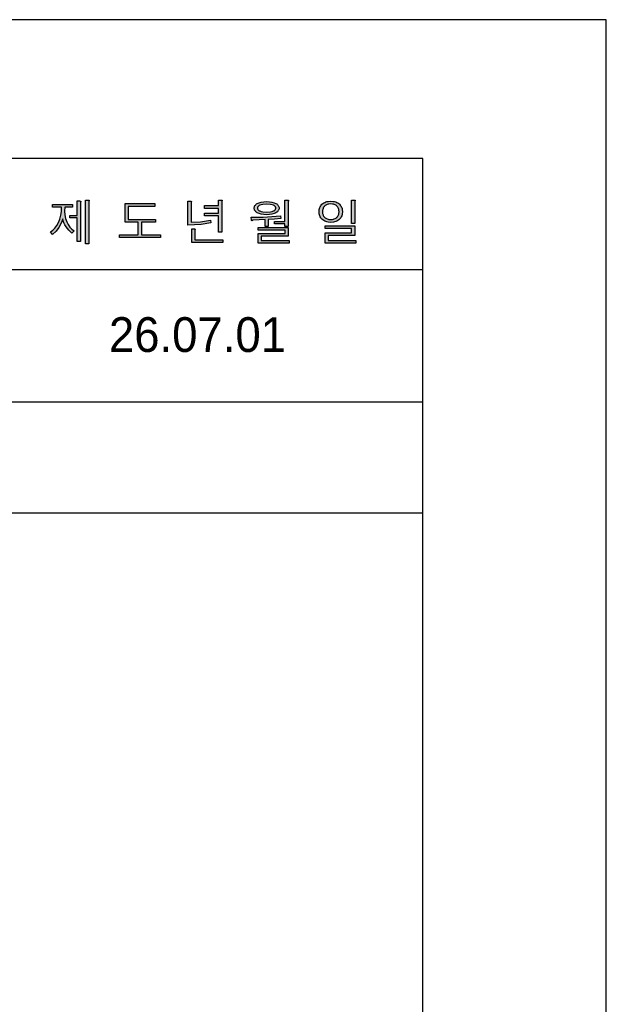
# Model space of a CAD drawing. Extents: x 66608 to 69033, y 58240 to 61670.
# Tile 8 of 8: x 68527 to 69033, y 60820 to 61670. Entities that reach past the tile are written whole.
import ezdxf
from ezdxf.lldxf.tags import DXFTag

# ---------------------------------------------------------------- set-up
doc = ezdxf.new("R2010")
doc.units = 0
doc.header["$MEASUREMENT"] = 0
for name, color, linetype in [('Dim', 4, 'CONTINUOUS'), ('LINE', 7, 'CONTINUOUS'), ('LINE @ 1 VP1', 7, 'CONTINUOUS'), ('LINE @ 1 VPModel', 7, 'CONTINUOUS'), ('YA', 7, 'CONTINUOUS')]:
    doc.layers.add(name, color=color, linetype=linetype)
doc.styles.add('h', font='txt', dxfattribs={"height": 30})
tags = doc.linetypes.add('Amconstr', pattern=[9999, 9999, 0]).pattern_tags.tags
tags[6:7] = [DXFTag(74, 4), DXFTag(75, 0), DXFTag(340, '0'), DXFTag(46, 1.0), DXFTag(50, 0.0), DXFTag(44, 0.0), DXFTag(45, 0.0)]
tags[4:5] = [DXFTag(74, 4), DXFTag(75, 0), DXFTag(340, '0'), DXFTag(46, 1.0), DXFTag(50, 0.0), DXFTag(44, 0.0), DXFTag(45, 0.0)]

# ---------------------------------------------------------------- blocks, each defined once
blk = doc.blocks.new('*U47')
at = {"layer": 'LINE @ 1 VP1', "linetype": 'Amconstr'}
h = blk.add_hatch(color=256, dxfattribs=at)
h.dxf.hatch_style = 1
h.paths.add_polyline_path([(68241.46, 61496.7), (68255.24, 61510.8), (68251.21, 61510.8), (68233.7, 61492.77), (68233.7, 61510.8), (68230.58, 61510.8), (68230.58, 61476.83), (68233.7, 61476.83), (68233.7, 61488.8), (68239.34, 61494.57), (68253.02, 61476.83), (68256.85, 61476.83)])
h.paths.add_polyline_path([(68267.81, 61499.09), (68267.54, 61499.48), (68267.31, 61499.91), (68267.12, 61500.36), (68266.98, 61500.84), (68266.87, 61501.35), (68266.79, 61502.47), (68266.82, 61503.22), (68266.91, 61503.93), (68267.07, 61504.59), (68267.28, 61505.21), (68267.56, 61505.78), (68267.91, 61506.31), (68268.31, 61506.79), (68268.78, 61507.23), (68269.31, 61507.62), (68269.9, 61507.96), (68270.55, 61508.24), (68271.25, 61508.48), (68272.81, 61508.79), (68274.6, 61508.89), (68276.43, 61508.77), (68278.06, 61508.41), (68278.8, 61508.13), (68279.49, 61507.8), (68280.12, 61507.4), (68280.7, 61506.95), (68281.21, 61506.43), (68281.65, 61505.86), (68282.03, 61505.23), (68282.34, 61504.56), (68282.58, 61503.83), (68282.76, 61503.06), (68282.92, 61501.36), (68286.18, 61501.36), (68285.96, 61503.67), (68285.71, 61504.72), (68285.37, 61505.7), (68284.94, 61506.62), (68284.42, 61507.46), (68283.8, 61508.23), (68283.1, 61508.94), (68282.31, 61509.57), (68281.45, 61510.12), (68280.52, 61510.59), (68279.51, 61510.97), (68277.27, 61511.47), (68274.74, 61511.64), (68272.26, 61511.49), (68270.06, 61511.02), (68269.06, 61510.67), (68268.13, 61510.24), (68267.26, 61509.73), (68266.46, 61509.15), (68265.77, 61508.5), (68265.17, 61507.8), (68264.66, 61507.05), (68264.25, 61506.25), (68263.92, 61505.4), (68263.69, 61504.5), (68263.55, 61503.55), (68263.51, 61502.54), (68263.65, 61500.68), (68263.83, 61499.83), (68264.08, 61499.05), (68264.41, 61498.32), (68264.81, 61497.65), (68265.27, 61497.04), (68265.82, 61496.5), (68266.37, 61496.03), (68267.02, 61495.59), (68268.59, 61494.75), (68272.84, 61493.31), (68276.03, 61492.52), (68279.76, 61491.36), (68281.1, 61490.73), (68281.64, 61490.41), (68282.08, 61490.08), (68282.53, 61489.66), (68282.91, 61489.19), (68283.24, 61488.67), (68283.51, 61488.1), (68283.71, 61487.48), (68283.86, 61486.81), (68283.98, 61485.32), (68283.94, 61484.57), (68283.84, 61483.86), (68283.66, 61483.19), (68283.41, 61482.56), (68283.1, 61481.97), (68282.71, 61481.43), (68282.25, 61480.93), (68281.71, 61480.47), (68281.13, 61480.04), (68280.49, 61479.66), (68279.79, 61479.34), (68279.04, 61479.08), (68277.37, 61478.74), (68275.47, 61478.62), (68273.31, 61478.76), (68271.42, 61479.19), (68270.58, 61479.51), (68269.8, 61479.9), (68269.08, 61480.36), (68268.44, 61480.89), (68267.86, 61481.47), (68267.37, 61482.11), (68266.95, 61482.8), (68266.6, 61483.55), (68266.33, 61484.35), (68266.14, 61485.2), (68265.99, 61487.08), (68262.76, 61487.08), (68262.76, 61486.85), (68262.96, 61484.37), (68263.21, 61483.24), (68263.57, 61482.18), (68264.02, 61481.2), (68264.58, 61480.3), (68265.23, 61479.47), (68265.99, 61478.72), (68266.85, 61478.05), (68267.81, 61477.47), (68268.86, 61476.98), (68270, 61476.58), (68272.55, 61476.05), (68275.47, 61475.87), (68278.01, 61476.04), (68280.28, 61476.54), (68281.31, 61476.92), (68282.27, 61477.38), (68283.16, 61477.92), (68283.98, 61478.55), (68284.71, 61479.24), (68285.35, 61479.98), (68285.88, 61480.78), (68286.32, 61481.64), (68286.66, 61482.56), (68286.91, 61483.54), (68287.05, 61484.57), (68287.1, 61485.66), (68286.94, 61487.6), (68286.74, 61488.49), (68286.46, 61489.32), (68286.1, 61490.1), (68285.66, 61490.81), (68285.13, 61491.47), (68284.53, 61492.08), (68283.88, 61492.62), (68283.13, 61493.14), (68281.32, 61494.09), (68279.11, 61494.94), (68276.49, 61495.68), (68272.47, 61496.65), (68271.06, 61497.06), (68269.86, 61497.54), (68268.88, 61498.1), (68268.48, 61498.41), (68268.13, 61498.73)])
h.paths.add_polyline_path([(68317.07, 61504.58), (68317.9, 61510.22), (68297.19, 61510.22), (68297.19, 61507.63), (68314.52, 61507.63), (68313.79, 61503.22), (68312.47, 61499.13), (68310.55, 61495.36), (68308.05, 61491.92), (68305.27, 61489.09), (68302.11, 61486.67), (68298.57, 61484.66), (68294.65, 61483.04), (68296.82, 61480.46), (68301.14, 61482.6), (68304.95, 61485.05), (68308.24, 61487.82), (68311.01, 61490.9), (68313.62, 61494.92), (68315.64, 61499.48)])
h.paths.add_polyline_path([(68329.48, 61512.74), (68329.57, 61513.29), (68329.81, 61513.71), (68329.92, 61513.91), (68329.96, 61514), (68329.98, 61514.08), (68329.99, 61514.14), (68329.99, 61514.17), (68329.99, 61514.19), (68329.98, 61514.21), (68329.98, 61514.22), (68329.97, 61514.23), (68329.97, 61514.24), (68329.96, 61514.24), (68329.93, 61514.27), (68329.92, 61514.28), (68329.88, 61514.31), (68329.79, 61514.34), (68329.5, 61514.4), (68328.55, 61514.45), (68326.36, 61514.45), (68326.36, 61473.04), (68329.48, 61473.04)])
h.paths.add_polyline_path([(68368.94, 61512.65), (68355.54, 61512.65), (68355.54, 61510.27), (68368.94, 61510.27)])
h.paths.add_polyline_path([(68377.9, 61506.72), (68346.57, 61506.72), (68346.57, 61504.29), (68377.9, 61504.29)])
h.paths.add_polyline_path([(68371.22, 61499.66), (68370.38, 61500.14), (68369.46, 61500.55), (68367.38, 61501.19), (68364.98, 61501.57), (68362.26, 61501.69), (68359.49, 61501.57), (68357.07, 61501.19), (68354.99, 61500.55), (68354.08, 61500.14), (68353.25, 61499.66), (68352.59, 61499.18), (68352.01, 61498.65), (68351.53, 61498.09), (68351.13, 61497.49), (68350.83, 61496.86), (68350.61, 61496.18), (68350.47, 61495.46), (68350.43, 61494.71), (68350.47, 61494.03), (68350.58, 61493.38), (68350.77, 61492.76), (68351.04, 61492.17), (68351.38, 61491.62), (68351.8, 61491.09), (68352.3, 61490.59), (68352.87, 61490.13), (68353.58, 61489.67), (68354.38, 61489.26), (68356.18, 61488.6), (68358.29, 61488.15), (68360.7, 61487.91), (68360.7, 61481.43), (68342.72, 61481.43), (68342.72, 61478.94), (68381.75, 61478.94), (68381.75, 61481.43), (68363.82, 61481.43), (68363.82, 61487.91), (68366.19, 61488.15), (68368.28, 61488.6), (68370.08, 61489.26), (68370.87, 61489.67), (68371.59, 61490.13), (68372.17, 61490.59), (68372.68, 61491.09), (68373.11, 61491.62), (68373.46, 61492.17), (68373.73, 61492.76), (68373.93, 61493.38), (68374.04, 61494.03), (68374.08, 61494.71), (68374.04, 61495.46), (68373.9, 61496.18), (68373.68, 61496.86), (68373.37, 61497.49), (68372.96, 61498.09), (68372.47, 61498.65), (68371.89, 61499.18)])
h.paths.add_polyline_path([(68358.3, 61499.01), (68360.14, 61499.24), (68362.26, 61499.31), (68364.35, 61499.24), (68366.17, 61499.01), (68367.7, 61498.64), (68368.36, 61498.39), (68368.95, 61498.11), (68369.46, 61497.81), (68369.9, 61497.47), (68370.27, 61497.09), (68370.58, 61496.69), (68370.81, 61496.25), (68370.98, 61495.78), (68371.09, 61495.28), (68371.12, 61494.74), (68371.09, 61494.22), (68370.98, 61493.73), (68370.81, 61493.27), (68370.58, 61492.84), (68370.27, 61492.44), (68369.9, 61492.07), (68369.46, 61491.72), (68368.95, 61491.41), (68368.35, 61491.12), (68367.68, 61490.86), (68366.15, 61490.47), (68364.34, 61490.24), (68362.26, 61490.16), (68360.14, 61490.24), (68358.3, 61490.47), (68356.74, 61490.86), (68356.07, 61491.12), (68355.47, 61491.41), (68354.98, 61491.72), (68354.56, 61492.07), (68354.2, 61492.44), (68353.91, 61492.84), (68353.68, 61493.27), (68353.52, 61493.73), (68353.43, 61494.22), (68353.39, 61494.74), (68353.43, 61495.28), (68353.52, 61495.78), (68353.68, 61496.25), (68353.91, 61496.69), (68354.2, 61497.09), (68354.56, 61497.47), (68354.98, 61497.81), (68355.47, 61498.11), (68356.07, 61498.39), (68356.74, 61498.64)], flags=16)
h.paths.add_polyline_path([(68572.93, 61510.33), (68555.71, 61510.33), (68555.71, 61508.02), (68563.48, 61508.02), (68563.29, 61504.46), (68562.76, 61501.08), (68561.88, 61497.88), (68560.67, 61494.87), (68559.26, 61492.3), (68557.64, 61490.09), (68555.82, 61488.23), (68553.78, 61486.73), (68555.71, 61484.54), (68558.65, 61487.5), (68561.09, 61490.67), (68563.09, 61494.23), (68564.49, 61497.94), (68564.8, 61496.33), (68565.37, 61494.66), (68566.22, 61492.93), (68567.35, 61491.14), (68569.63, 61488.24), (68572.26, 61485.68), (68574.32, 61487.82), (68572.36, 61489.24), (68570.63, 61490.99), (68569.15, 61493.06), (68567.89, 61495.46), (68566.83, 61498.4), (68566.21, 61501.48), (68566.03, 61504.68), (68566.3, 61508.02), (68572.93, 61508.02)])
h.paths.add_polyline_path([(68579.78, 61512.05), (68579.82, 61512.47), (68579.99, 61512.8), (68580.08, 61512.99), (68580.13, 61513.14), (68580.14, 61513.2), (68580.14, 61513.22), (68580.14, 61513.24), (68580.14, 61513.26), (68580.13, 61513.28), (68580.13, 61513.29), (68580.12, 61513.3), (68580.09, 61513.33), (68580.05, 61513.35), (68579.96, 61513.38), (68579.72, 61513.43), (68578.94, 61513.47), (68576.88, 61513.47), (68576.88, 61501), (68570.5, 61501), (68570.5, 61498.79), (68576.88, 61498.79), (68576.88, 61478.63), (68579.78, 61478.63)])
h.paths.add_polyline_path([(68586.91, 61512.87), (68586.95, 61513.2), (68587.12, 61513.45), (68587.2, 61513.64), (68587.25, 61513.8), (68587.27, 61513.86), (68587.27, 61513.92), (68587.27, 61513.94), (68587.26, 61513.96), (68587.25, 61513.98), (68587.24, 61514), (68587.24, 61514.01), (68587.23, 61514.02), (68587.2, 61514.04), (68587.17, 61514.06), (68587.14, 61514.07), (68587.05, 61514.1), (68586.95, 61514.12), (68586.67, 61514.16), (68586.31, 61514.17), (68584.07, 61514.17), (68584.07, 61476.53), (68586.91, 61476.53)])
h.paths.add_polyline_path([(68643.9, 61511.14), (68618.17, 61511.14), (68618.17, 61495.03), (68629.62, 61495.03), (68629.62, 61484.21), (68613.28, 61484.21), (68613.28, 61481.9), (68648.75, 61481.9), (68648.75, 61484.21), (68632.46, 61484.21), (68632.46, 61495.03), (68644.47, 61495.03), (68644.47, 61497.38), (68621.01, 61497.38), (68621.01, 61508.78), (68643.9, 61508.78)])
h.paths.add_polyline_path([(68675.08, 61511.42), (68675.17, 61511.97), (68675.34, 61512.43), (68675.42, 61512.66), (68675.44, 61512.75), (68675.45, 61512.84), (68675.45, 61512.91), (68675.45, 61512.94), (68675.44, 61512.97), (68675.43, 61513), (68675.41, 61513.02), (68675.4, 61513.04), (68675.38, 61513.06), (68675.35, 61513.08), (68675.31, 61513.11), (68675.22, 61513.15), (68675.09, 61513.19), (68674.94, 61513.22), (68674.07, 61513.27), (68672.25, 61513.27), (68672.25, 61492.69), (68683.86, 61493.19), (68692.31, 61494.54), (68691.93, 61496.97), (68683.32, 61495.46), (68675.08, 61495.04)])
h.paths.add_polyline_path([(68701.58, 61512.91), (68701.62, 61513.24), (68701.75, 61513.54), (68701.84, 61513.71), (68701.89, 61513.84), (68701.9, 61513.89), (68701.9, 61513.92), (68701.9, 61513.94), (68701.9, 61513.96), (68701.89, 61513.97), (68701.89, 61513.98), (68701.88, 61513.99), (68701.86, 61514.02), (68701.84, 61514.04), (68701.81, 61514.06), (68701.77, 61514.07), (68701.69, 61514.1), (68701.59, 61514.12), (68701.33, 61514.16), (68700.99, 61514.17), (68698.75, 61514.17), (68698.75, 61509.42), (68686.86, 61509.42), (68686.86, 61507.06), (68698.75, 61507.06), (68698.75, 61503.07), (68686.86, 61503.07), (68686.86, 61500.72), (68698.75, 61500.72), (68698.75, 61486.43), (68701.58, 61486.43)])
h.paths.add_polyline_path([(68678.45, 61488.07), (68678.49, 61488.4), (68678.62, 61488.7), (68678.7, 61488.87), (68678.75, 61489), (68678.76, 61489.06), (68678.77, 61489.08), (68678.77, 61489.1), (68678.76, 61489.12), (68678.76, 61489.14), (68678.76, 61489.14), (68678.75, 61489.16), (68678.72, 61489.18), (68678.69, 61489.2), (68678.62, 61489.24), (68678.52, 61489.26), (68678.41, 61489.29), (68677.73, 61489.33), (68675.66, 61489.33), (68675.66, 61477.49), (68702.43, 61477.49), (68702.43, 61479.8), (68678.45, 61479.8)])
h.paths.add_polyline_path([(68750.38, 61505.11), (68750.68, 61505.61), (68750.89, 61506.13), (68751.01, 61506.68), (68751.05, 61507.26), (68751.01, 61507.86), (68750.89, 61508.42), (68750.68, 61508.96), (68750.38, 61509.48), (68750, 61509.96), (68749.54, 61510.42), (68749, 61510.85), (68748.37, 61511.25), (68746.76, 61511.99), (68744.88, 61512.51), (68742.73, 61512.83), (68740.31, 61512.93), (68737.86, 61512.83), (68735.7, 61512.51), (68733.81, 61511.99), (68732.2, 61511.25), (68731.58, 61510.85), (68731.04, 61510.42), (68730.59, 61509.96), (68730.22, 61509.48), (68729.93, 61508.96), (68729.72, 61508.42), (68729.6, 61507.86), (68729.56, 61507.26), (68729.6, 61506.68), (68729.72, 61506.13), (68729.93, 61505.61), (68730.22, 61505.11), (68730.59, 61504.63), (68731.04, 61504.18), (68731.58, 61503.75), (68732.2, 61503.35), (68732.97, 61502.95), (68733.81, 61502.6), (68735.7, 61502.06), (68737.86, 61501.74), (68740.31, 61501.63), (68742.73, 61501.74), (68744.88, 61502.06), (68746.76, 61502.6), (68747.6, 61502.95), (68748.37, 61503.35), (68749, 61503.75), (68749.54, 61504.18), (68750, 61504.63)])
h.paths.add_polyline_path([(68747.09, 61505.31), (68746.68, 61505.05), (68746.21, 61504.81), (68745.05, 61504.37), (68743.69, 61504.05), (68740.31, 61503.79), (68736.92, 61504.05), (68735.53, 61504.37), (68734.36, 61504.81), (68733.9, 61505.05), (68733.5, 61505.31), (68733.16, 61505.59), (68732.89, 61505.89), (68732.67, 61506.2), (68732.52, 61506.54), (68732.46, 61506.71), (68732.43, 61506.89), (68732.39, 61507.26), (68732.43, 61507.64), (68732.52, 61508), (68732.67, 61508.34), (68732.89, 61508.67), (68733.16, 61508.97), (68733.5, 61509.25), (68733.9, 61509.51), (68734.36, 61509.75), (68735.53, 61510.2), (68736.92, 61510.51), (68740.31, 61510.77), (68743.66, 61510.51), (68745.04, 61510.2), (68746.21, 61509.75), (68746.68, 61509.51), (68747.09, 61509.25), (68747.43, 61508.97), (68747.71, 61508.67), (68747.93, 61508.34), (68748.09, 61508), (68748.15, 61507.82), (68748.19, 61507.64), (68748.22, 61507.26), (68748.19, 61506.89), (68748.15, 61506.71), (68748.09, 61506.54), (68748.02, 61506.37), (68747.93, 61506.2), (68747.71, 61505.89), (68747.43, 61505.59)], flags=16)
h.paths.add_polyline_path([(68752.64, 61498.34), (68752.35, 61500.61), (68737.42, 61499.51), (68726.84, 61499.35), (68727.22, 61497.29), (68727.28, 61496.9), (68727.36, 61496.61), (68727.41, 61496.5), (68727.45, 61496.41), (68727.48, 61496.38), (68727.5, 61496.36), (68727.53, 61496.34), (68727.54, 61496.33), (68727.55, 61496.32), (68727.56, 61496.32), (68727.57, 61496.32), (68727.59, 61496.32), (68727.61, 61496.32), (68727.63, 61496.32), (68727.68, 61496.34), (68727.73, 61496.37), (68727.86, 61496.47), (68728.01, 61496.62), (68728.31, 61496.87), (68728.69, 61496.99), (68738.94, 61497.33), (68738.94, 61491.45), (68741.72, 61491.45), (68741.72, 61497.41), (68747.18, 61497.83)])
at = {"layer": 'LINE @ 1 VPModel', "linetype": 'Amconstr'}
h = blk.add_hatch(color=256, dxfattribs=at)
h.dxf.hatch_style = 1
h.paths.add_polyline_path([(68241.46, 61496.7), (68255.24, 61510.8), (68251.21, 61510.8), (68233.7, 61492.77), (68233.7, 61510.8), (68230.58, 61510.8), (68230.58, 61476.83), (68233.7, 61476.83), (68233.7, 61488.8), (68239.34, 61494.57), (68253.02, 61476.83), (68256.85, 61476.83)])
h.paths.add_polyline_path([(68267.81, 61499.09), (68267.54, 61499.48), (68267.31, 61499.91), (68267.12, 61500.36), (68266.98, 61500.84), (68266.87, 61501.35), (68266.79, 61502.47), (68266.82, 61503.22), (68266.91, 61503.93), (68267.07, 61504.59), (68267.28, 61505.21), (68267.56, 61505.78), (68267.91, 61506.31), (68268.31, 61506.79), (68268.78, 61507.23), (68269.31, 61507.62), (68269.9, 61507.96), (68270.55, 61508.24), (68271.25, 61508.48), (68272.81, 61508.79), (68274.6, 61508.89), (68276.43, 61508.77), (68278.06, 61508.41), (68278.8, 61508.13), (68279.49, 61507.8), (68280.12, 61507.4), (68280.7, 61506.95), (68281.21, 61506.43), (68281.65, 61505.86), (68282.03, 61505.23), (68282.34, 61504.56), (68282.58, 61503.83), (68282.76, 61503.06), (68282.92, 61501.36), (68286.18, 61501.36), (68285.96, 61503.67), (68285.71, 61504.72), (68285.37, 61505.7), (68284.94, 61506.62), (68284.42, 61507.46), (68283.8, 61508.23), (68283.1, 61508.94), (68282.31, 61509.57), (68281.45, 61510.12), (68280.52, 61510.59), (68279.51, 61510.97), (68277.27, 61511.47), (68274.74, 61511.64), (68272.26, 61511.49), (68270.06, 61511.02), (68269.06, 61510.67), (68268.13, 61510.24), (68267.26, 61509.73), (68266.46, 61509.15), (68265.77, 61508.5), (68265.17, 61507.8), (68264.66, 61507.05), (68264.25, 61506.25), (68263.92, 61505.4), (68263.69, 61504.5), (68263.55, 61503.55), (68263.51, 61502.54), (68263.65, 61500.68), (68263.83, 61499.83), (68264.08, 61499.05), (68264.41, 61498.32), (68264.81, 61497.65), (68265.27, 61497.04), (68265.82, 61496.5), (68266.37, 61496.03), (68267.02, 61495.59), (68268.59, 61494.75), (68272.84, 61493.31), (68276.03, 61492.52), (68279.76, 61491.36), (68281.1, 61490.73), (68281.64, 61490.41), (68282.08, 61490.08), (68282.53, 61489.66), (68282.91, 61489.19), (68283.24, 61488.67), (68283.51, 61488.1), (68283.71, 61487.48), (68283.86, 61486.81), (68283.98, 61485.32), (68283.94, 61484.57), (68283.84, 61483.86), (68283.66, 61483.19), (68283.41, 61482.56), (68283.1, 61481.97), (68282.71, 61481.43), (68282.25, 61480.93), (68281.71, 61480.47), (68281.13, 61480.04), (68280.49, 61479.66), (68279.79, 61479.34), (68279.04, 61479.08), (68277.37, 61478.74), (68275.47, 61478.62), (68273.31, 61478.76), (68271.42, 61479.19), (68270.58, 61479.51), (68269.8, 61479.9), (68269.08, 61480.36), (68268.44, 61480.89), (68267.86, 61481.47), (68267.37, 61482.11), (68266.95, 61482.8), (68266.6, 61483.55), (68266.33, 61484.35), (68266.14, 61485.2), (68265.99, 61487.08), (68262.76, 61487.08), (68262.76, 61486.85), (68262.96, 61484.37), (68263.21, 61483.24), (68263.57, 61482.18), (68264.02, 61481.2), (68264.58, 61480.3), (68265.23, 61479.47), (68265.99, 61478.72), (68266.85, 61478.05), (68267.81, 61477.47), (68268.86, 61476.98), (68270, 61476.58), (68272.55, 61476.05), (68275.47, 61475.87), (68278.01, 61476.04), (68280.28, 61476.54), (68281.31, 61476.92), (68282.27, 61477.38), (68283.16, 61477.92), (68283.98, 61478.55), (68284.71, 61479.24), (68285.35, 61479.98), (68285.88, 61480.78), (68286.32, 61481.64), (68286.66, 61482.56), (68286.91, 61483.54), (68287.05, 61484.57), (68287.1, 61485.66), (68286.94, 61487.6), (68286.74, 61488.49), (68286.46, 61489.32), (68286.1, 61490.1), (68285.66, 61490.81), (68285.13, 61491.47), (68284.53, 61492.08), (68283.88, 61492.62), (68283.13, 61493.14), (68281.32, 61494.09), (68279.11, 61494.94), (68276.49, 61495.68), (68272.47, 61496.65), (68271.06, 61497.06), (68269.86, 61497.54), (68268.88, 61498.1), (68268.48, 61498.41), (68268.13, 61498.73)])
h.paths.add_polyline_path([(68317.07, 61504.58), (68317.9, 61510.22), (68297.19, 61510.22), (68297.19, 61507.63), (68314.52, 61507.63), (68313.79, 61503.22), (68312.47, 61499.13), (68310.55, 61495.36), (68308.05, 61491.92), (68305.27, 61489.09), (68302.11, 61486.67), (68298.57, 61484.66), (68294.65, 61483.04), (68296.82, 61480.46), (68301.14, 61482.6), (68304.95, 61485.05), (68308.24, 61487.82), (68311.01, 61490.9), (68313.62, 61494.92), (68315.64, 61499.48)])
h.paths.add_polyline_path([(68329.48, 61512.74), (68329.57, 61513.29), (68329.81, 61513.71), (68329.92, 61513.91), (68329.96, 61514), (68329.98, 61514.08), (68329.99, 61514.14), (68329.99, 61514.17), (68329.99, 61514.19), (68329.98, 61514.21), (68329.98, 61514.22), (68329.97, 61514.23), (68329.97, 61514.24), (68329.96, 61514.24), (68329.93, 61514.27), (68329.92, 61514.28), (68329.88, 61514.31), (68329.79, 61514.34), (68329.5, 61514.4), (68328.55, 61514.45), (68326.36, 61514.45), (68326.36, 61473.04), (68329.48, 61473.04)])
h.paths.add_polyline_path([(68368.94, 61512.65), (68355.54, 61512.65), (68355.54, 61510.27), (68368.94, 61510.27)])
h.paths.add_polyline_path([(68377.9, 61506.72), (68346.57, 61506.72), (68346.57, 61504.29), (68377.9, 61504.29)])
h.paths.add_polyline_path([(68371.22, 61499.66), (68370.38, 61500.14), (68369.46, 61500.55), (68367.38, 61501.19), (68364.98, 61501.57), (68362.26, 61501.69), (68359.49, 61501.57), (68357.07, 61501.19), (68354.99, 61500.55), (68354.08, 61500.14), (68353.25, 61499.66), (68352.59, 61499.18), (68352.01, 61498.65), (68351.53, 61498.09), (68351.13, 61497.49), (68350.83, 61496.86), (68350.61, 61496.18), (68350.47, 61495.46), (68350.43, 61494.71), (68350.47, 61494.03), (68350.58, 61493.38), (68350.77, 61492.76), (68351.04, 61492.17), (68351.38, 61491.62), (68351.8, 61491.09), (68352.3, 61490.59), (68352.87, 61490.13), (68353.58, 61489.67), (68354.38, 61489.26), (68356.18, 61488.6), (68358.29, 61488.15), (68360.7, 61487.91), (68360.7, 61481.43), (68342.72, 61481.43), (68342.72, 61478.94), (68381.75, 61478.94), (68381.75, 61481.43), (68363.82, 61481.43), (68363.82, 61487.91), (68366.19, 61488.15), (68368.28, 61488.6), (68370.08, 61489.26), (68370.87, 61489.67), (68371.59, 61490.13), (68372.17, 61490.59), (68372.68, 61491.09), (68373.11, 61491.62), (68373.46, 61492.17), (68373.73, 61492.76), (68373.93, 61493.38), (68374.04, 61494.03), (68374.08, 61494.71), (68374.04, 61495.46), (68373.9, 61496.18), (68373.68, 61496.86), (68373.37, 61497.49), (68372.96, 61498.09), (68372.47, 61498.65), (68371.89, 61499.18)])
h.paths.add_polyline_path([(68358.3, 61499.01), (68360.14, 61499.24), (68362.26, 61499.31), (68364.35, 61499.24), (68366.17, 61499.01), (68367.7, 61498.64), (68368.36, 61498.39), (68368.95, 61498.11), (68369.46, 61497.81), (68369.9, 61497.47), (68370.27, 61497.09), (68370.58, 61496.69), (68370.81, 61496.25), (68370.98, 61495.78), (68371.09, 61495.28), (68371.12, 61494.74), (68371.09, 61494.22), (68370.98, 61493.73), (68370.81, 61493.27), (68370.58, 61492.84), (68370.27, 61492.44), (68369.9, 61492.07), (68369.46, 61491.72), (68368.95, 61491.41), (68368.35, 61491.12), (68367.68, 61490.86), (68366.15, 61490.47), (68364.34, 61490.24), (68362.26, 61490.16), (68360.14, 61490.24), (68358.3, 61490.47), (68356.74, 61490.86), (68356.07, 61491.12), (68355.47, 61491.41), (68354.98, 61491.72), (68354.56, 61492.07), (68354.2, 61492.44), (68353.91, 61492.84), (68353.68, 61493.27), (68353.52, 61493.73), (68353.43, 61494.22), (68353.39, 61494.74), (68353.43, 61495.28), (68353.52, 61495.78), (68353.68, 61496.25), (68353.91, 61496.69), (68354.2, 61497.09), (68354.56, 61497.47), (68354.98, 61497.81), (68355.47, 61498.11), (68356.07, 61498.39), (68356.74, 61498.64)], flags=16)
h.paths.add_polyline_path([(68572.93, 61510.33), (68555.71, 61510.33), (68555.71, 61508.02), (68563.48, 61508.02), (68563.29, 61504.46), (68562.76, 61501.08), (68561.88, 61497.88), (68560.67, 61494.87), (68559.26, 61492.3), (68557.64, 61490.09), (68555.82, 61488.23), (68553.78, 61486.73), (68555.71, 61484.54), (68558.65, 61487.5), (68561.09, 61490.67), (68563.09, 61494.23), (68564.49, 61497.94), (68564.8, 61496.33), (68565.37, 61494.66), (68566.22, 61492.93), (68567.35, 61491.14), (68569.63, 61488.24), (68572.26, 61485.68), (68574.32, 61487.82), (68572.36, 61489.24), (68570.63, 61490.99), (68569.15, 61493.06), (68567.89, 61495.46), (68566.83, 61498.4), (68566.21, 61501.48), (68566.03, 61504.68), (68566.3, 61508.02), (68572.93, 61508.02)])
h.paths.add_polyline_path([(68579.78, 61512.05), (68579.82, 61512.47), (68579.99, 61512.8), (68580.08, 61512.99), (68580.13, 61513.14), (68580.14, 61513.2), (68580.14, 61513.22), (68580.14, 61513.24), (68580.14, 61513.26), (68580.13, 61513.28), (68580.13, 61513.29), (68580.12, 61513.3), (68580.09, 61513.33), (68580.05, 61513.35), (68579.96, 61513.38), (68579.72, 61513.43), (68578.94, 61513.47), (68576.88, 61513.47), (68576.88, 61501), (68570.5, 61501), (68570.5, 61498.79), (68576.88, 61498.79), (68576.88, 61478.63), (68579.78, 61478.63)])
h.paths.add_polyline_path([(68586.91, 61512.87), (68586.95, 61513.2), (68587.12, 61513.45), (68587.2, 61513.64), (68587.25, 61513.8), (68587.27, 61513.86), (68587.27, 61513.92), (68587.27, 61513.94), (68587.26, 61513.96), (68587.25, 61513.98), (68587.24, 61514), (68587.24, 61514.01), (68587.23, 61514.02), (68587.2, 61514.04), (68587.17, 61514.06), (68587.14, 61514.07), (68587.05, 61514.1), (68586.95, 61514.12), (68586.67, 61514.16), (68586.31, 61514.17), (68584.07, 61514.17), (68584.07, 61476.53), (68586.91, 61476.53)])
h.paths.add_polyline_path([(68643.9, 61511.14), (68618.17, 61511.14), (68618.17, 61495.03), (68629.62, 61495.03), (68629.62, 61484.21), (68613.28, 61484.21), (68613.28, 61481.9), (68648.75, 61481.9), (68648.75, 61484.21), (68632.46, 61484.21), (68632.46, 61495.03), (68644.47, 61495.03), (68644.47, 61497.38), (68621.01, 61497.38), (68621.01, 61508.78), (68643.9, 61508.78)])
h.paths.add_polyline_path([(68675.08, 61511.42), (68675.17, 61511.97), (68675.34, 61512.43), (68675.42, 61512.66), (68675.44, 61512.75), (68675.45, 61512.84), (68675.45, 61512.91), (68675.45, 61512.94), (68675.44, 61512.97), (68675.43, 61513), (68675.41, 61513.02), (68675.4, 61513.04), (68675.38, 61513.06), (68675.35, 61513.08), (68675.31, 61513.11), (68675.22, 61513.15), (68675.09, 61513.19), (68674.94, 61513.22), (68674.07, 61513.27), (68672.25, 61513.27), (68672.25, 61492.69), (68683.86, 61493.19), (68692.31, 61494.54), (68691.93, 61496.97), (68683.32, 61495.46), (68675.08, 61495.04)])
h.paths.add_polyline_path([(68701.58, 61512.91), (68701.62, 61513.24), (68701.75, 61513.54), (68701.84, 61513.71), (68701.89, 61513.84), (68701.9, 61513.89), (68701.9, 61513.92), (68701.9, 61513.94), (68701.9, 61513.96), (68701.89, 61513.97), (68701.89, 61513.98), (68701.88, 61513.99), (68701.86, 61514.02), (68701.84, 61514.04), (68701.81, 61514.06), (68701.77, 61514.07), (68701.69, 61514.1), (68701.59, 61514.12), (68701.33, 61514.16), (68700.99, 61514.17), (68698.75, 61514.17), (68698.75, 61509.42), (68686.86, 61509.42), (68686.86, 61507.06), (68698.75, 61507.06), (68698.75, 61503.07), (68686.86, 61503.07), (68686.86, 61500.72), (68698.75, 61500.72), (68698.75, 61486.43), (68701.58, 61486.43)])
h.paths.add_polyline_path([(68678.45, 61488.07), (68678.49, 61488.4), (68678.62, 61488.7), (68678.7, 61488.87), (68678.75, 61489), (68678.76, 61489.06), (68678.77, 61489.08), (68678.77, 61489.1), (68678.76, 61489.12), (68678.76, 61489.14), (68678.76, 61489.14), (68678.75, 61489.16), (68678.72, 61489.18), (68678.69, 61489.2), (68678.62, 61489.24), (68678.52, 61489.26), (68678.41, 61489.29), (68677.73, 61489.33), (68675.66, 61489.33), (68675.66, 61477.49), (68702.43, 61477.49), (68702.43, 61479.8), (68678.45, 61479.8)])
h.paths.add_polyline_path([(68750.38, 61505.11), (68750.68, 61505.61), (68750.89, 61506.13), (68751.01, 61506.68), (68751.05, 61507.26), (68751.01, 61507.86), (68750.89, 61508.42), (68750.68, 61508.96), (68750.38, 61509.48), (68750, 61509.96), (68749.54, 61510.42), (68749, 61510.85), (68748.37, 61511.25), (68746.76, 61511.99), (68744.88, 61512.51), (68742.73, 61512.83), (68740.31, 61512.93), (68737.86, 61512.83), (68735.7, 61512.51), (68733.81, 61511.99), (68732.2, 61511.25), (68731.58, 61510.85), (68731.04, 61510.42), (68730.59, 61509.96), (68730.22, 61509.48), (68729.93, 61508.96), (68729.72, 61508.42), (68729.6, 61507.86), (68729.56, 61507.26), (68729.6, 61506.68), (68729.72, 61506.13), (68729.93, 61505.61), (68730.22, 61505.11), (68730.59, 61504.63), (68731.04, 61504.18), (68731.58, 61503.75), (68732.2, 61503.35), (68732.97, 61502.95), (68733.81, 61502.6), (68735.7, 61502.06), (68737.86, 61501.74), (68740.31, 61501.63), (68742.73, 61501.74), (68744.88, 61502.06), (68746.76, 61502.6), (68747.6, 61502.95), (68748.37, 61503.35), (68749, 61503.75), (68749.54, 61504.18), (68750, 61504.63)])
h.paths.add_polyline_path([(68747.09, 61505.31), (68746.68, 61505.05), (68746.21, 61504.81), (68745.05, 61504.37), (68743.69, 61504.05), (68740.31, 61503.79), (68736.92, 61504.05), (68735.53, 61504.37), (68734.36, 61504.81), (68733.9, 61505.05), (68733.5, 61505.31), (68733.16, 61505.59), (68732.89, 61505.89), (68732.67, 61506.2), (68732.52, 61506.54), (68732.46, 61506.71), (68732.43, 61506.89), (68732.39, 61507.26), (68732.43, 61507.64), (68732.52, 61508), (68732.67, 61508.34), (68732.89, 61508.67), (68733.16, 61508.97), (68733.5, 61509.25), (68733.9, 61509.51), (68734.36, 61509.75), (68735.53, 61510.2), (68736.92, 61510.51), (68740.31, 61510.77), (68743.66, 61510.51), (68745.04, 61510.2), (68746.21, 61509.75), (68746.68, 61509.51), (68747.09, 61509.25), (68747.43, 61508.97), (68747.71, 61508.67), (68747.93, 61508.34), (68748.09, 61508), (68748.15, 61507.82), (68748.19, 61507.64), (68748.22, 61507.26), (68748.19, 61506.89), (68748.15, 61506.71), (68748.09, 61506.54), (68748.02, 61506.37), (68747.93, 61506.2), (68747.71, 61505.89), (68747.43, 61505.59)], flags=16)
h.paths.add_polyline_path([(68752.64, 61498.34), (68752.35, 61500.61), (68737.42, 61499.51), (68726.84, 61499.35), (68727.22, 61497.29), (68727.28, 61496.9), (68727.36, 61496.61), (68727.41, 61496.5), (68727.45, 61496.41), (68727.48, 61496.38), (68727.5, 61496.36), (68727.53, 61496.34), (68727.54, 61496.33), (68727.55, 61496.32), (68727.56, 61496.32), (68727.57, 61496.32), (68727.59, 61496.32), (68727.61, 61496.32), (68727.63, 61496.32), (68727.68, 61496.34), (68727.73, 61496.37), (68727.86, 61496.47), (68728.01, 61496.62), (68728.31, 61496.87), (68728.69, 61496.99), (68738.94, 61497.33), (68738.94, 61491.45), (68741.72, 61491.45), (68741.72, 61497.41), (68747.18, 61497.83)])
blk = doc.blocks.new('*U48')
at = {"layer": 'LINE @ 1 VP1', "linetype": 'Amconstr'}
h = blk.add_hatch(color=256, dxfattribs=at)
h.dxf.hatch_style = 1
h.paths.add_polyline_path([(68756.06, 61495.81), (68747.03, 61495.81), (68747.03, 61493.6), (68756.06, 61493.6), (68756.06, 61491.46), (68758.89, 61491.46), (68758.89, 61512.7), (68758.94, 61513.07), (68759.1, 61513.41), (68759.19, 61513.6), (68759.24, 61513.76), (68759.25, 61513.82), (68759.25, 61513.88), (68759.25, 61513.9), (68759.25, 61513.92), (68759.24, 61513.94), (68759.21, 61513.98), (68759.2, 61514.01), (68759.17, 61514.03), (68759.15, 61514.05), (68759.11, 61514.07), (68759.07, 61514.08), (68758.98, 61514.11), (68758.72, 61514.15), (68758.39, 61514.17), (68756.06, 61514.17)])
h.paths.add_polyline_path([(68758.89, 61490.62), (68732.88, 61490.62), (68732.88, 61488.31), (68756.2, 61488.31), (68756.2, 61485.33), (68732.88, 61485.33), (68732.88, 61477.06), (68759.76, 61477.06), (68759.76, 61479.36), (68735.52, 61479.36), (68735.52, 61483.02), (68758.89, 61483.02)])
h.paths.add_polyline_path([(68795.6, 61494.99), (68797.89, 61495.16), (68798.93, 61495.37), (68799.91, 61495.66), (68800.82, 61496.04), (68801.67, 61496.5), (68802.45, 61497.05), (68803.17, 61497.68), (68803.76, 61498.33), (68804.27, 61499.02), (68804.7, 61499.75), (68805.06, 61500.54), (68805.33, 61501.36), (68805.53, 61502.24), (68805.69, 61504.12), (68805.53, 61506.03), (68805.33, 61506.91), (68805.06, 61507.75), (68804.7, 61508.53), (68804.27, 61509.27), (68803.76, 61509.97), (68803.17, 61510.61), (68802.45, 61511.23), (68801.67, 61511.77), (68800.82, 61512.23), (68799.91, 61512.6), (68798.93, 61512.89), (68797.89, 61513.1), (68795.6, 61513.26), (68793.32, 61513.1), (68792.28, 61512.89), (68791.3, 61512.6), (68790.39, 61512.23), (68789.54, 61511.77), (68788.76, 61511.23), (68788.04, 61510.61), (68787.46, 61509.97), (68786.96, 61509.27), (68786.53, 61508.53), (68786.19, 61507.75), (68785.91, 61506.91), (68785.72, 61506.03), (68785.57, 61504.12), (68785.72, 61502.24), (68785.91, 61501.36), (68786.19, 61500.54), (68786.53, 61499.75), (68786.96, 61499.02), (68787.46, 61498.33), (68788.04, 61497.68), (68788.76, 61497.05), (68789.54, 61496.5), (68790.39, 61496.04), (68791.3, 61495.66), (68792.28, 61495.37), (68793.32, 61495.16)])
h.paths.add_polyline_path([(68793.98, 61497.61), (68793.24, 61497.75), (68792.55, 61497.96), (68791.91, 61498.23), (68791.31, 61498.55), (68790.77, 61498.94), (68790.27, 61499.38), (68789.86, 61499.84), (68789.5, 61500.34), (68789.2, 61500.88), (68788.95, 61501.45), (68788.75, 61502.06), (68788.62, 61502.71), (68788.51, 61504.13), (68788.62, 61505.57), (68788.75, 61506.23), (68788.95, 61506.85), (68789.2, 61507.44), (68789.5, 61507.99), (68789.86, 61508.5), (68790.27, 61508.97), (68790.77, 61509.41), (68791.31, 61509.79), (68791.91, 61510.12), (68792.55, 61510.38), (68793.24, 61510.59), (68793.98, 61510.74), (68795.6, 61510.86), (68797.23, 61510.74), (68797.97, 61510.59), (68798.67, 61510.38), (68799.32, 61510.12), (68799.92, 61509.79), (68800.47, 61509.41), (68800.98, 61508.97), (68801.4, 61508.5), (68801.77, 61507.99), (68802.08, 61507.44), (68802.33, 61506.85), (68802.53, 61506.23), (68802.67, 61505.57), (68802.79, 61504.13), (68802.67, 61502.73), (68802.53, 61502.08), (68802.33, 61501.47), (68802.08, 61500.9), (68801.77, 61500.36), (68801.4, 61499.85), (68800.98, 61499.38), (68800.47, 61498.94), (68799.92, 61498.55), (68799.32, 61498.23), (68798.67, 61497.96), (68797.97, 61497.75), (68797.23, 61497.61), (68795.6, 61497.49)], flags=16)
h.paths.add_polyline_path([(68813.42, 61493.96), (68816.26, 61493.96), (68816.26, 61512.87), (68816.3, 61513.2), (68816.47, 61513.45), (68816.55, 61513.64), (68816.6, 61513.8), (68816.61, 61513.86), (68816.62, 61513.92), (68816.61, 61513.94), (68816.61, 61513.96), (68816.6, 61513.98), (68816.59, 61514), (68816.58, 61514.01), (68816.57, 61514.02), (68816.55, 61514.04), (68816.52, 61514.06), (68816.49, 61514.07), (68816.4, 61514.1), (68816.3, 61514.12), (68816.02, 61514.16), (68815.66, 61514.17), (68813.42, 61514.17)])
h.paths.add_polyline_path([(68813.56, 61489.79), (68813.56, 61486.09), (68790.82, 61486.09), (68790.82, 61477.05), (68817.11, 61477.05), (68817.11, 61479.36), (68793.46, 61479.36), (68793.46, 61483.78), (68816.26, 61483.78), (68816.26, 61492.1), (68790.82, 61492.1), (68790.82, 61489.79)])
at = {"layer": 'LINE @ 1 VPModel', "linetype": 'Amconstr'}
h = blk.add_hatch(color=256, dxfattribs=at)
h.dxf.hatch_style = 1
h.paths.add_polyline_path([(68756.06, 61495.81), (68747.03, 61495.81), (68747.03, 61493.6), (68756.06, 61493.6), (68756.06, 61491.46), (68758.89, 61491.46), (68758.89, 61512.7), (68758.94, 61513.07), (68759.1, 61513.41), (68759.19, 61513.6), (68759.24, 61513.76), (68759.25, 61513.82), (68759.25, 61513.88), (68759.25, 61513.9), (68759.25, 61513.92), (68759.24, 61513.94), (68759.21, 61513.98), (68759.2, 61514.01), (68759.17, 61514.03), (68759.15, 61514.05), (68759.11, 61514.07), (68759.07, 61514.08), (68758.98, 61514.11), (68758.72, 61514.15), (68758.39, 61514.17), (68756.06, 61514.17)])
h.paths.add_polyline_path([(68758.89, 61490.62), (68732.88, 61490.62), (68732.88, 61488.31), (68756.2, 61488.31), (68756.2, 61485.33), (68732.88, 61485.33), (68732.88, 61477.06), (68759.76, 61477.06), (68759.76, 61479.36), (68735.52, 61479.36), (68735.52, 61483.02), (68758.89, 61483.02)])
h.paths.add_polyline_path([(68795.6, 61494.99), (68797.89, 61495.16), (68798.93, 61495.37), (68799.91, 61495.66), (68800.82, 61496.04), (68801.67, 61496.5), (68802.45, 61497.05), (68803.17, 61497.68), (68803.76, 61498.33), (68804.27, 61499.02), (68804.7, 61499.75), (68805.06, 61500.54), (68805.33, 61501.36), (68805.53, 61502.24), (68805.69, 61504.12), (68805.53, 61506.03), (68805.33, 61506.91), (68805.06, 61507.75), (68804.7, 61508.53), (68804.27, 61509.27), (68803.76, 61509.97), (68803.17, 61510.61), (68802.45, 61511.23), (68801.67, 61511.77), (68800.82, 61512.23), (68799.91, 61512.6), (68798.93, 61512.89), (68797.89, 61513.1), (68795.6, 61513.26), (68793.32, 61513.1), (68792.28, 61512.89), (68791.3, 61512.6), (68790.39, 61512.23), (68789.54, 61511.77), (68788.76, 61511.23), (68788.04, 61510.61), (68787.46, 61509.97), (68786.96, 61509.27), (68786.53, 61508.53), (68786.19, 61507.75), (68785.91, 61506.91), (68785.72, 61506.03), (68785.57, 61504.12), (68785.72, 61502.24), (68785.91, 61501.36), (68786.19, 61500.54), (68786.53, 61499.75), (68786.96, 61499.02), (68787.46, 61498.33), (68788.04, 61497.68), (68788.76, 61497.05), (68789.54, 61496.5), (68790.39, 61496.04), (68791.3, 61495.66), (68792.28, 61495.37), (68793.32, 61495.16)])
h.paths.add_polyline_path([(68793.98, 61497.61), (68793.24, 61497.75), (68792.55, 61497.96), (68791.91, 61498.23), (68791.31, 61498.55), (68790.77, 61498.94), (68790.27, 61499.38), (68789.86, 61499.84), (68789.5, 61500.34), (68789.2, 61500.88), (68788.95, 61501.45), (68788.75, 61502.06), (68788.62, 61502.71), (68788.51, 61504.13), (68788.62, 61505.57), (68788.75, 61506.23), (68788.95, 61506.85), (68789.2, 61507.44), (68789.5, 61507.99), (68789.86, 61508.5), (68790.27, 61508.97), (68790.77, 61509.41), (68791.31, 61509.79), (68791.91, 61510.12), (68792.55, 61510.38), (68793.24, 61510.59), (68793.98, 61510.74), (68795.6, 61510.86), (68797.23, 61510.74), (68797.97, 61510.59), (68798.67, 61510.38), (68799.32, 61510.12), (68799.92, 61509.79), (68800.47, 61509.41), (68800.98, 61508.97), (68801.4, 61508.5), (68801.77, 61507.99), (68802.08, 61507.44), (68802.33, 61506.85), (68802.53, 61506.23), (68802.67, 61505.57), (68802.79, 61504.13), (68802.67, 61502.73), (68802.53, 61502.08), (68802.33, 61501.47), (68802.08, 61500.9), (68801.77, 61500.36), (68801.4, 61499.85), (68800.98, 61499.38), (68800.47, 61498.94), (68799.92, 61498.55), (68799.32, 61498.23), (68798.67, 61497.96), (68797.97, 61497.75), (68797.23, 61497.61), (68795.6, 61497.49)], flags=16)
h.paths.add_polyline_path([(68813.42, 61493.96), (68816.26, 61493.96), (68816.26, 61512.87), (68816.3, 61513.2), (68816.47, 61513.45), (68816.55, 61513.64), (68816.6, 61513.8), (68816.61, 61513.86), (68816.62, 61513.92), (68816.61, 61513.94), (68816.61, 61513.96), (68816.6, 61513.98), (68816.59, 61514), (68816.58, 61514.01), (68816.57, 61514.02), (68816.55, 61514.04), (68816.52, 61514.06), (68816.49, 61514.07), (68816.4, 61514.1), (68816.3, 61514.12), (68816.02, 61514.16), (68815.66, 61514.17), (68813.42, 61514.17)])
h.paths.add_polyline_path([(68813.56, 61489.79), (68813.56, 61486.09), (68790.82, 61486.09), (68790.82, 61477.05), (68817.11, 61477.05), (68817.11, 61479.36), (68793.46, 61479.36), (68793.46, 61483.78), (68816.26, 61483.78), (68816.26, 61492.1), (68790.82, 61492.1), (68790.82, 61489.79)])

msp = doc.modelspace()

# ---------------------------------------------------------------- linework, layer by layer
at = {"layer": 'LINE', "linetype": 'Amconstr'}
msp.add_line((68875.14, 58381.99), (68875.14, 61549.99), dxfattribs=at)
at = {"layer": 'YA', "color": 7}
for p, q in [((68875.14, 61549.99), (66799.14, 61549.99)), ((68875.14, 61453.99), (67193.63, 61453.99)), ((68875.14, 61339.99), (66799.14, 61339.99)), ((68875.14, 61243.99), (66799.14, 61243.99)), ((68875.14, 61243.99), (66799.14, 61243.99))]:
    msp.add_line(p, q, dxfattribs=at)
at = {"layer": 'YA', "color": 0}
msp.add_lwpolyline([(66607.78, 58239.51), (69033.28, 58239.51), (69033.28, 61669.86), (66607.78, 61669.86)], close=True, dxfattribs=at)
at = {"layer": 'YA', "color": 7}
for points in [[(68576.88, 61501), (68576.88, 61513.47), (68578.94, 61513.47), (68579.72, 61513.43), (68579.96, 61513.38), (68580.05, 61513.35), (68580.09, 61513.33), (68580.12, 61513.3), (68580.13, 61513.29), (68580.13, 61513.28), (68580.14, 61513.26), (68580.14, 61513.24), (68580.14, 61513.22), (68580.14, 61513.2), (68580.13, 61513.14), (68580.08, 61512.99), (68579.99, 61512.8), (68579.82, 61512.47), (68579.78, 61512.05), (68579.78, 61478.63), (68576.88, 61478.63), (68576.88, 61498.79), (68570.5, 61498.79), (68570.5, 61501), (68576.88, 61501)], [(68586.31, 61514.17), (68586.67, 61514.16), (68586.95, 61514.12), (68587.05, 61514.1), (68587.14, 61514.07), (68587.17, 61514.06), (68587.2, 61514.04), (68587.23, 61514.02), (68587.24, 61514.01), (68587.24, 61514), (68587.25, 61513.98), (68587.26, 61513.96), (68587.27, 61513.94), (68587.27, 61513.92), (68587.27, 61513.86), (68587.25, 61513.8), (68587.2, 61513.64), (68587.12, 61513.45), (68586.95, 61513.2), (68586.91, 61512.87), (68586.91, 61476.53), (68584.07, 61476.53), (68584.07, 61514.17), (68586.31, 61514.17)], [(68675.38, 61513.06), (68675.4, 61513.04), (68675.41, 61513.02), (68675.43, 61513), (68675.44, 61512.97), (68675.45, 61512.94), (68675.45, 61512.91), (68675.45, 61512.84), (68675.44, 61512.75), (68675.42, 61512.66), (68675.34, 61512.43), (68675.17, 61511.97), (68675.08, 61511.42), (68675.08, 61495.04), (68683.32, 61495.46), (68691.93, 61496.97), (68692.31, 61494.54), (68683.86, 61493.19), (68672.25, 61492.69), (68672.25, 61513.27), (68674.07, 61513.27), (68674.94, 61513.22), (68675.09, 61513.19), (68675.22, 61513.15), (68675.31, 61513.11), (68675.35, 61513.08), (68675.38, 61513.06)], [(68698.75, 61509.42), (68698.75, 61514.17), (68700.99, 61514.17), (68701.33, 61514.16), (68701.59, 61514.12), (68701.69, 61514.1), (68701.77, 61514.07), (68701.81, 61514.06), (68701.84, 61514.04), (68701.86, 61514.02), (68701.88, 61513.99), (68701.89, 61513.98), (68701.89, 61513.97), (68701.9, 61513.96), (68701.9, 61513.94), (68701.9, 61513.92), (68701.9, 61513.89), (68701.89, 61513.84), (68701.84, 61513.71), (68701.75, 61513.54), (68701.62, 61513.24), (68701.58, 61512.91), (68701.58, 61486.43), (68698.75, 61486.43), (68698.75, 61500.72), (68686.86, 61500.72), (68686.86, 61503.07), (68698.75, 61503.07), (68698.75, 61507.06), (68686.86, 61507.06), (68686.86, 61509.42), (68698.75, 61509.42)], [(68748.37, 61511.25), (68749, 61510.85), (68749.54, 61510.42), (68750, 61509.96), (68750.38, 61509.48), (68750.68, 61508.96), (68750.89, 61508.42), (68751.01, 61507.86), (68751.05, 61507.26), (68751.01, 61506.68), (68750.89, 61506.13), (68750.68, 61505.61), (68750.38, 61505.11), (68750, 61504.63), (68749.54, 61504.18), (68749, 61503.75), (68748.37, 61503.35), (68747.6, 61502.95), (68746.76, 61502.6), (68744.88, 61502.06), (68742.73, 61501.74), (68740.31, 61501.63), (68737.86, 61501.74), (68735.7, 61502.06), (68733.81, 61502.6), (68732.97, 61502.95), (68732.2, 61503.35), (68731.58, 61503.75), (68731.04, 61504.18), (68730.59, 61504.63), (68730.22, 61505.11), (68729.93, 61505.61), (68729.72, 61506.13), (68729.6, 61506.68), (68729.56, 61507.26), (68729.6, 61507.86), (68729.72, 61508.42), (68729.93, 61508.96), (68730.22, 61509.48), (68730.59, 61509.96), (68731.04, 61510.42), (68731.58, 61510.85), (68732.2, 61511.25), (68733.81, 61511.99), (68735.7, 61512.51), (68737.86, 61512.83), (68740.31, 61512.93), (68742.73, 61512.83), (68744.88, 61512.51), (68746.76, 61511.99), (68748.37, 61511.25)], [(68756.06, 61495.81), (68756.06, 61514.17), (68758.39, 61514.17), (68758.72, 61514.15), (68758.98, 61514.11), (68759.07, 61514.08), (68759.11, 61514.07), (68759.15, 61514.05), (68759.17, 61514.03), (68759.2, 61514.01), (68759.22, 61513.98), (68759.22, 61513.97), (68759.23, 61513.96), (68759.24, 61513.94), (68759.25, 61513.92), (68759.25, 61513.9), (68759.25, 61513.88), (68759.25, 61513.82), (68759.24, 61513.76), (68759.19, 61513.6), (68759.1, 61513.41), (68758.94, 61513.07), (68758.89, 61512.7), (68758.89, 61491.46), (68756.06, 61491.46), (68756.06, 61493.6), (68747.03, 61493.6), (68747.03, 61495.81), (68756.06, 61495.81)], [(68803.17, 61510.61), (68803.76, 61509.97), (68804.27, 61509.27), (68804.7, 61508.53), (68805.06, 61507.75), (68805.33, 61506.91), (68805.53, 61506.03), (68805.69, 61504.12), (68805.53, 61502.24), (68805.33, 61501.36), (68805.06, 61500.54), (68804.7, 61499.75), (68804.27, 61499.02), (68803.76, 61498.33), (68803.17, 61497.68), (68802.45, 61497.05), (68801.67, 61496.5), (68800.82, 61496.04), (68799.91, 61495.66), (68798.93, 61495.37), (68797.89, 61495.16), (68795.6, 61494.99), (68793.32, 61495.16), (68792.28, 61495.37), (68791.3, 61495.66), (68790.39, 61496.04), (68789.54, 61496.5), (68788.76, 61497.05), (68788.04, 61497.68), (68787.46, 61498.33), (68786.96, 61499.02), (68786.53, 61499.75), (68786.19, 61500.54), (68785.91, 61501.36), (68785.72, 61502.24), (68785.57, 61504.12), (68785.72, 61506.03), (68785.91, 61506.91), (68786.19, 61507.75), (68786.53, 61508.53), (68786.96, 61509.27), (68787.46, 61509.97), (68788.04, 61510.61), (68788.76, 61511.23), (68789.54, 61511.77), (68790.39, 61512.23), (68791.3, 61512.6), (68792.28, 61512.89), (68793.32, 61513.1), (68795.6, 61513.26), (68797.89, 61513.1), (68798.93, 61512.89), (68799.91, 61512.6), (68800.82, 61512.23), (68801.67, 61511.77), (68802.45, 61511.23), (68803.17, 61510.61)], [(68815.66, 61514.17), (68816.02, 61514.16), (68816.3, 61514.12), (68816.4, 61514.1), (68816.49, 61514.07), (68816.52, 61514.06), (68816.55, 61514.04), (68816.57, 61514.02), (68816.58, 61514.01), (68816.59, 61514), (68816.6, 61513.98), (68816.61, 61513.96), (68816.61, 61513.94), (68816.62, 61513.92), (68816.61, 61513.86), (68816.6, 61513.8), (68816.55, 61513.64), (68816.47, 61513.45), (68816.3, 61513.2), (68816.26, 61512.87), (68816.26, 61493.96), (68813.42, 61493.96), (68813.42, 61514.17), (68815.66, 61514.17)], [(68572.93, 61510.33), (68572.93, 61508.02), (68566.3, 61508.02), (68566.03, 61504.68), (68566.21, 61501.48), (68566.83, 61498.4), (68567.89, 61495.46), (68569.15, 61493.06), (68570.63, 61490.99), (68572.36, 61489.24), (68574.32, 61487.82), (68572.26, 61485.68), (68569.63, 61488.24), (68567.35, 61491.14), (68566.22, 61492.93), (68565.37, 61494.66), (68564.8, 61496.33), (68564.49, 61497.94), (68563.09, 61494.23), (68561.09, 61490.67), (68558.65, 61487.5), (68555.71, 61484.54), (68553.78, 61486.73), (68555.82, 61488.23), (68557.64, 61490.09), (68559.26, 61492.3), (68560.67, 61494.87), (68561.88, 61497.88), (68562.76, 61501.08), (68563.29, 61504.46), (68563.48, 61508.02), (68555.71, 61508.02), (68555.71, 61510.33), (68572.93, 61510.33)], [(68643.9, 61511.14), (68643.9, 61508.78), (68621.01, 61508.78), (68621.01, 61497.38), (68644.47, 61497.38), (68644.47, 61495.03), (68632.46, 61495.03), (68632.46, 61484.21), (68648.75, 61484.21), (68648.75, 61481.9), (68613.28, 61481.9), (68613.28, 61484.21), (68629.62, 61484.21), (68629.62, 61495.03), (68618.17, 61495.03), (68618.17, 61511.14), (68643.9, 61511.14)], [(68734.36, 61509.75), (68733.9, 61509.51), (68733.5, 61509.25), (68733.16, 61508.97), (68732.89, 61508.67), (68732.67, 61508.34), (68732.52, 61508), (68732.43, 61507.64), (68732.39, 61507.26), (68732.43, 61506.89), (68732.46, 61506.71), (68732.52, 61506.54), (68732.67, 61506.2), (68732.89, 61505.89), (68733.16, 61505.59), (68733.5, 61505.31), (68733.9, 61505.05), (68734.36, 61504.81), (68735.53, 61504.37), (68736.92, 61504.05), (68740.31, 61503.79), (68743.69, 61504.05), (68745.05, 61504.37), (68746.21, 61504.81), (68746.68, 61505.05), (68747.09, 61505.31), (68747.43, 61505.59), (68747.71, 61505.89), (68747.93, 61506.2), (68748.02, 61506.37), (68748.09, 61506.54), (68748.15, 61506.71), (68748.19, 61506.89), (68748.22, 61507.26), (68748.19, 61507.64), (68748.15, 61507.82), (68748.09, 61508), (68747.93, 61508.34), (68747.71, 61508.67), (68747.43, 61508.97), (68747.09, 61509.25), (68746.68, 61509.51), (68746.21, 61509.75), (68745.04, 61510.2), (68743.66, 61510.51), (68740.31, 61510.77), (68736.92, 61510.51), (68735.53, 61510.2), (68734.36, 61509.75)], [(68790.27, 61508.97), (68789.86, 61508.5), (68789.5, 61507.99), (68789.2, 61507.44), (68788.95, 61506.85), (68788.75, 61506.23), (68788.62, 61505.57), (68788.51, 61504.13), (68788.62, 61502.71), (68788.75, 61502.06), (68788.95, 61501.45), (68789.2, 61500.88), (68789.5, 61500.34), (68789.86, 61499.84), (68790.27, 61499.38), (68790.77, 61498.94), (68791.31, 61498.55), (68791.91, 61498.23), (68792.55, 61497.96), (68793.24, 61497.75), (68793.98, 61497.61), (68795.6, 61497.49), (68797.23, 61497.61), (68797.97, 61497.75), (68798.67, 61497.96), (68799.32, 61498.23), (68799.92, 61498.55), (68800.47, 61498.94), (68800.98, 61499.38), (68801.4, 61499.85), (68801.77, 61500.36), (68802.08, 61500.9), (68802.33, 61501.47), (68802.53, 61502.08), (68802.67, 61502.73), (68802.79, 61504.13), (68802.67, 61505.57), (68802.53, 61506.23), (68802.33, 61506.85), (68802.08, 61507.44), (68801.77, 61507.99), (68801.4, 61508.5), (68800.98, 61508.97), (68800.47, 61509.41), (68799.92, 61509.79), (68799.32, 61510.12), (68798.67, 61510.38), (68797.97, 61510.59), (68797.23, 61510.74), (68795.6, 61510.86), (68793.98, 61510.74), (68793.24, 61510.59), (68792.55, 61510.38), (68791.91, 61510.12), (68791.31, 61509.79), (68790.77, 61509.41), (68790.27, 61508.97)], [(68752.64, 61498.34), (68747.18, 61497.83), (68741.72, 61497.41), (68741.72, 61491.45), (68738.94, 61491.45), (68738.94, 61497.33), (68728.69, 61496.99), (68728.31, 61496.87), (68728.01, 61496.62), (68727.86, 61496.47), (68727.73, 61496.37), (68727.68, 61496.34), (68727.63, 61496.32), (68727.61, 61496.32), (68727.59, 61496.32), (68727.57, 61496.32), (68727.56, 61496.32), (68727.55, 61496.32), (68727.54, 61496.33), (68727.53, 61496.34), (68727.5, 61496.36), (68727.48, 61496.38), (68727.45, 61496.41), (68727.41, 61496.5), (68727.36, 61496.61), (68727.28, 61496.9), (68727.22, 61497.29), (68726.84, 61499.35), (68737.42, 61499.51), (68752.35, 61500.61), (68752.64, 61498.34)], [(68678.75, 61489.16), (68678.76, 61489.14), (68678.76, 61489.14), (68678.76, 61489.12), (68678.77, 61489.1), (68678.77, 61489.08), (68678.76, 61489.06), (68678.75, 61489), (68678.7, 61488.87), (68678.62, 61488.7), (68678.49, 61488.4), (68678.45, 61488.07), (68678.45, 61479.8), (68702.43, 61479.8), (68702.43, 61477.49), (68675.66, 61477.49), (68675.66, 61489.33), (68677.73, 61489.33), (68678.41, 61489.29), (68678.52, 61489.26), (68678.62, 61489.24), (68678.69, 61489.2), (68678.72, 61489.18), (68678.74, 61489.16)], [(68758.89, 61490.62), (68758.89, 61483.02), (68735.52, 61483.02), (68735.52, 61479.36), (68759.76, 61479.36), (68759.76, 61477.06), (68732.88, 61477.06), (68732.88, 61485.33), (68756.2, 61485.33), (68756.2, 61488.31), (68732.88, 61488.31), (68732.88, 61490.62), (68758.89, 61490.62)], [(68816.26, 61492.1), (68816.26, 61483.78), (68793.46, 61483.78), (68793.46, 61479.36), (68817.11, 61479.36), (68817.11, 61477.05), (68790.82, 61477.05), (68790.82, 61486.09), (68813.56, 61486.09), (68813.56, 61489.79), (68790.82, 61489.79), (68790.82, 61492.1), (68816.26, 61492.1)]]:
    msp.add_lwpolyline(points, dxfattribs=at)

# ---------------------------------------------------------------- block references
at = {"layer": 'LINE', "color": 0}
for name in ['*U47', '*U48']:
    msp.add_blockref(name, (0, 0), dxfattribs=at)

# ---------------------------------------------------------------- texts
at = {"layer": 'Dim', "color": 0, "insert": (68604.28, 61413.19), "char_height": 30, "width": 440.8188, "attachment_point": 1, "style": 'h'}
msp.add_mtext('{\\fGulim|b0|i0|c129|p50;26.07.01}', dxfattribs=at)

doc.saveas('drawing.dxf')
